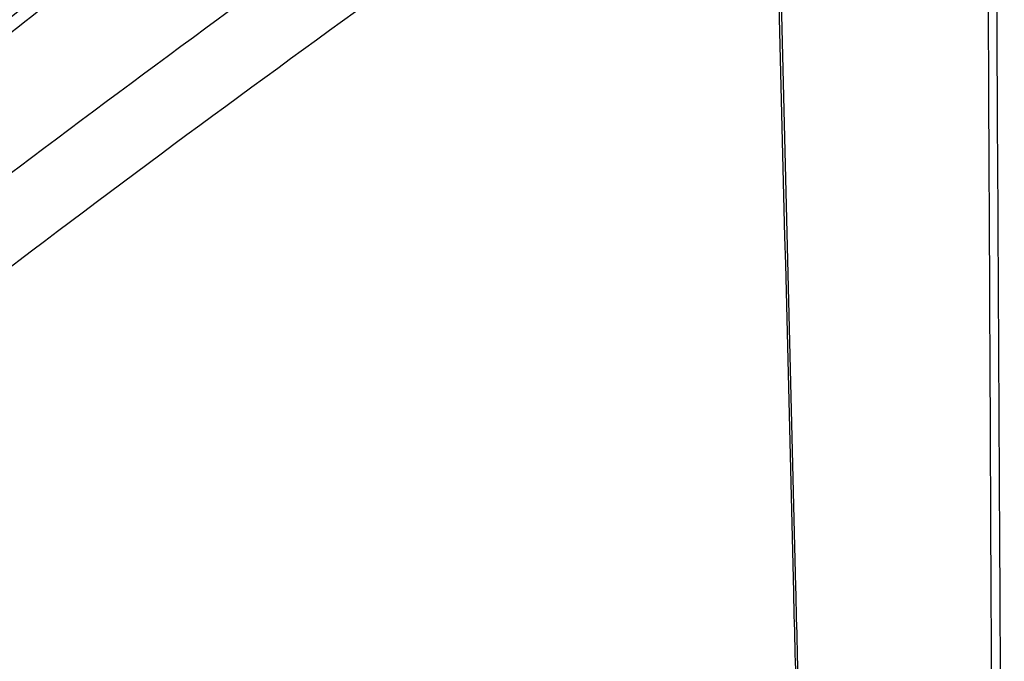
# Model space of a CAD drawing. Header units: millimetres. Extents: x -0.66 to 0.91, y -0.4 to 0.64.
# Tile 108 of 171: x 0.7245 to 0.7862, y -0.1965 to -0.1563. Entities that reach past the tile are written whole.
import ezdxf

# ---------------------------------------------------------------- set-up
doc = ezdxf.new("R2010")
doc.units = ezdxf.units.MM
doc.layers.add('FORMAT', color=7, linetype='Continuous')

msp = doc.modelspace()

# ---------------------------------------------------------------- linework, layer by layer
at = {"layer": 'FORMAT', "color": 7, "linetype": 'Continuous', "lineweight": 25}
for points, knots in [([(0.785657, -0.2542), (0.785657, -0.254191), (0.785602, -0.2372), (0.785457, -0.199108), (0.785255, -0.157115), (0.78512, -0.132097), (0.785099, -0.128171)], [0, 0, 0, 0, 0.000226, 0.404233, 0.906503, 1, 1, 1, 1]), ([(0.785597, -0.127973), (0.785685, -0.143089), (0.785805, -0.163561), (0.785937, -0.188632), (0.786073, -0.215559), (0.786166, -0.237137), (0.786239, -0.254119)], [0, 0, 0, 0, 0.35965, 0.48705, 0.596306, 1, 1, 1, 1]), ([(0.67063, -0.172695), (0.67137, -0.17223), (0.677501, -0.168378), (0.689029, -0.161212), (0.705219, -0.151319), (0.721416, -0.141598), (0.733636, -0.134391), (0.740456, -0.130421), (0.741874, -0.129595)], [0, 0, 0, 0, 0.031183, 0.258421, 0.485677, 0.712991, 0.940324, 1, 1, 1, 1]), ([(0.741361, -0.135743), (0.73353, -0.140023), (0.717868, -0.148581), (0.694964, -0.16194), (0.679919, -0.171244), (0.67262, -0.175758)], [0, 0, 0, 0, 0.339855, 0.679733, 1, 1, 1, 1]), ([(0.771648, -0.137424), (0.762946, -0.143504), (0.745539, -0.155665), (0.719559, -0.174976), (0.702357, -0.188539), (0.693758, -0.19532)], [0, 0, 0, 0, 0.333305, 0.666693, 1, 1, 1, 1]), ([(0.77478, -0.260734), (0.774438, -0.2475), (0.773981, -0.229833), (0.773406, -0.206988), (0.77271, -0.179117), (0.77214, -0.155671), (0.771696, -0.137398)], [0, 0, 0, 0, 0.322073, 0.42994, 0.555721, 1, 1, 1, 1]), ([(0.771824, -0.137228), (0.772263, -0.155455), (0.772828, -0.178854), (0.773516, -0.206675), (0.774085, -0.22951), (0.774532, -0.247181), (0.774872, -0.260417), (0.774872, -0.260426)], [0, 0, 0, 0, 0.44364, 0.569514, 0.677461, 0.999771, 1, 1, 1, 1]), ([(0.689764, -0.185156), (0.694368, -0.181286), (0.703579, -0.173543), (0.717448, -0.162287), (0.731347, -0.151267), (0.740627, -0.144163), (0.745268, -0.14061)], [0, 0, 0, 0, 0.249742, 0.499588, 0.749742, 1, 1, 1, 1]), ([(0.739256, -0.144203), (0.730845, -0.150758), (0.71797, -0.16079), (0.700672, -0.174938), (0.691795, -0.182427), (0.687355, -0.186172)], [0, 0, 0, 0, 0.485133, 0.742518, 1, 1, 1, 1]), ([(0.690452, -0.191971), (0.69246, -0.190368), (0.702726, -0.182168), (0.721329, -0.167778), (0.738387, -0.15517), (0.747131, -0.148876), (0.747525, -0.148593)], [0, 0, 0, 0, 0.106156, 0.542791, 0.979425, 1, 1, 1, 1])]:
    msp.add_open_spline(points, degree=3, knots=knots, dxfattribs=at)

doc.saveas('drawing.dxf')
